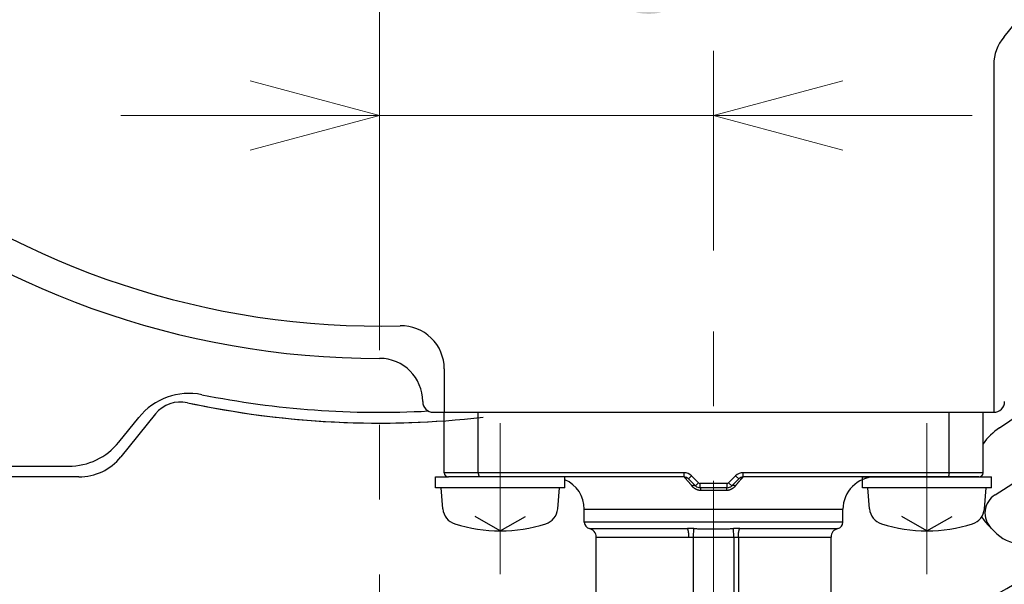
# Model space of a CAD drawing. Header units: millimetres. Extents: x 0 to 1300, y 0 to 891.
# Tile 61 of 141: x 171 to 216, y 550 to 576. Entities that reach past the tile are written whole.
import ezdxf

# ---------------------------------------------------------------- set-up
doc = ezdxf.new("R2010")
doc.units = ezdxf.units.MM
doc.header["$LTSCALE"] = 0.545669
doc.linetypes.add('CENTER', pattern=[50.8, 31.75, -6.35, 6.35, -6.35])
doc.layers.add('NoLayerName_001', color=7, linetype='Continuous')
doc.layers.add('NoLayerName_003', color=7, linetype='Continuous')
doc.styles.get("Standard").update_dxf_attribs({"font": 'txt', "bigfont": 'extfont2'})
doc.dimstyles.get("Standard").update_dxf_attribs({"dimtxt": 2.5, "dimasz": 2.5, "dimexe": 1, "dimexo": 1, "dimtad": 1, "dimdec": 3, "dimzin": 0, "dimdsep": 46, "dimtxsty": 'Standard', "dimcen": 2.5, "dimadec": 3, "dimazin": 0, "dimtfac": 0.75, "dimtdec": 3, "dimtmove": 0, "dimatfit": 3, "dimfxl": 1, "dimarcsym": 0})

# ---------------------------------------------------------------- blocks, each defined once
blk = doc.blocks.new('_OPEN30')
at = {"color": 0, "linetype": 'ByBlock', "lineweight": -2}
for p, q in [((-1, 0.267949), (0, 0)), ((0, 0), (-1, -0.267949)), ((0, 0), (-1, 0))]:
    blk.add_line(p, q, dxfattribs=at)
blk = doc.blocks.new('*D25')
at = {"layer": 'Defpoints', "color": 0}
for p in [(187.5, 596.5), (187.5, 571.77), (203, 562.5)]:
    blk.add_point(p, dxfattribs=at)
at = {"layer": 'NoLayerName_001', "color": 0, "linetype": 'Continuous', "lineweight": 13}
for p, q in [((203, 565.5), (203, 574.77)), ((181.5, 571.77), (175.5, 571.77)), ((203, 571.77), (187.5, 571.77)), ((209, 571.77), (215, 571.77))]:
    blk.add_line(p, q, dxfattribs=at)
at = {"layer": 'NoLayerName_001', "color": 0, "lineweight": 13, "xscale": 6, "yscale": 6, "zscale": 6}
blk.add_blockref('_OPEN30', (187.5, 571.77), dxfattribs=at)
at = {"layer": 'NoLayerName_001', "color": 0, "lineweight": 13, "xscale": 6, "yscale": 6, "zscale": 6, "rotation": 180}
blk.add_blockref('_OPEN30', (203, 571.77), dxfattribs=at)
at = {"layer": 'NoLayerName_001', "color": 0, "lineweight": 13, "insert": (195.25, 580.492), "char_height": 9.6, "attachment_point": 5}
blk.add_mtext('\\W0.8593;１６', dxfattribs=at)
blk = doc.blocks.new('*D28')
at = {"layer": 'Defpoints', "color": 0}
for p in [(262.5, 600), (270.821, 600), (208.15, 541.3)]:
    blk.add_point(p, dxfattribs=at)
at = {"layer": 'NoLayerName_001', "color": 0, "linetype": 'Continuous', "lineweight": 13}
for p, q in [((265.5, 600), (273.821, 600)), ((270.821, 545.8), (270.821, 595.5)), ((211.15, 541.3), (273.821, 541.3))]:
    blk.add_line(p, q, dxfattribs=at)
at = {"layer": 'NoLayerName_001', "color": 0, "lineweight": 13, "xscale": 4.5, "yscale": 4.5, "zscale": 4.5}
for p, rotation in [((270.821, 600), 90), ((270.821, 541.3), 270)]:
    blk.add_blockref('_OPEN30', p, dxfattribs=dict(at, rotation=rotation))
at = {"layer": 'NoLayerName_001', "color": 0, "lineweight": 13, "insert": (261.6, 570.65), "char_height": 10.5, "attachment_point": 5, "rotation": 90}
blk.add_mtext('\\W0.8000;５９', dxfattribs=at)

msp = doc.modelspace()

# ---------------------------------------------------------------- linework, layer by layer
at = {"layer": 'NoLayerName_001', "color": 4, "linetype": 'CENTER', "lineweight": 13}
for p, q in [((187.5, 450), (187.5, 596.5)), ((193.10000031, 557.5), (193.10000031, 550.5)), ((212.90000031, 557.5), (212.90000031, 550.5))]:
    msp.add_line(p, q, dxfattribs=at)
at = {"layer": 'NoLayerName_001', "color": 7, "linetype": 'Continuous', "lineweight": 25}
for p, q in [((216, 574.12047141), (216, 558)), ((190.5, 560.01250195), (190.5, 558)), ((177.10329114, 557.92261613), (175.48905745, 555.9275073)), ((177.10329114, 557.92255553), (175.48905745, 555.92744669)), ((190.49953491, 558), (216, 558)), ((175.40053043, 556.61300876), (176.33110575, 557.76315142)), ((162.50000698, 555.5), (173.06830745, 555.5)), ((173.5455383, 555), (162.50000698, 555)), ((173.5455383, 554.9999394), (162.50000698, 554.9999394)), ((190.10000031, 554.5), (190.10000031, 555)), ((190.10000031, 555), (190.70000031, 555)), ((196.10000095, 554.5), (196.10000095, 555)), ((209.90000031, 554.5), (209.90000031, 555)), ((209.90000031, 555), (215.90000031, 555)), ((215.90000031, 554.5), (215.90000031, 555)), ((196.10000031, 554.5), (190.10000031, 554.5)), ((190.43590522, 553.51810231), (190.35000031, 554.5)), ((195.76409539, 553.51810231), (195.85000031, 554.5)), ((215.90000031, 554.5), (209.90000031, 554.5)), ((210.23590522, 553.51810231), (210.15000031, 554.5)), ((215.56409539, 553.51810231), (215.65000031, 554.5)), ((193.10000031, 552.5), (191.93709922, 553.17140125)), ((193.10000031, 552.5), (194.26290139, 553.17140125)), ((212.90000031, 552.5), (211.73709922, 553.17140125)), ((212.90000031, 552.5), (214.06290139, 553.17140125)), ((215.7875326, 552.71288515), (216.01176361, 552.48068713))]:
    msp.add_line(p, q, dxfattribs=at)
at = {"layer": 'NoLayerName_001', "color": 60, "linetype": 'Continuous', "lineweight": 25}
for p, q in [((190, 558), (215.50000031, 558)), ((190.50000031, 555.2), (190.50000031, 558)), ((192.07708861, 555.2), (192.07708861, 558)), ((213.92291201, 555.2), (213.92291201, 558)), ((215.50000031, 555.2), (215.50000031, 558)), ((201.62573624, 555.2), (190.50000031, 555.2)), ((201.62573624, 555), (201.62573624, 555.2)), ((215.50000031, 555.2), (204.37426437, 555.2)), ((204.37426437, 555), (204.37426437, 555.2)), ((201.62573624, 555), (190.70000031, 555)), ((201.83786827, 554.91213203), (201.97928962, 555.05355339)), ((202.16213234, 554.58786797), (201.83786827, 554.91213203)), ((202.3035537, 554.72928932), (201.97928963, 555.05355339)), ((202.16213234, 554.58786797), (202.3035537, 554.72928932)), ((203.62573624, 554.7), (202.37426437, 554.7)), ((202.37426437, 554.5), (202.37426437, 554.7)), ((203.62573624, 554.5), (203.62573624, 554.7)), ((204.02071098, 555.05355339), (203.69644692, 554.72928932)), ((203.83786827, 554.58786797), (203.69644692, 554.72928932)), ((204.16213234, 554.91213203), (203.83786827, 554.58786797)), ((204.16213234, 554.91213203), (204.02071098, 555.05355339)), ((215.30000031, 555), (204.37426437, 555)), ((203.62573624, 554.5), (202.37426437, 554.5)), ((203.60236988, 554.375), (202.39763073, 554.375)), ((197.00000031, 552.9), (197.00000031, 553.5)), ((197.00000031, 553.5), (209.00000031, 553.5)), ((209.00000031, 552.9), (209.00000031, 553.5)), ((209.00000031, 552.9), (197.00000031, 552.9)), ((197.23571528, 552.60696854), (201.78485889, 552.60696869)), ((202.06191715, 552.21143689), (202.07351205, 552.60490046)), ((203.93808346, 552.21143689), (203.92648853, 552.60490151)), ((204.21514172, 552.60696869), (208.76428521, 552.60696851)), ((197.55000031, 549.19510636), (197.55000031, 552.21626028)), ((197.55000031, 552.21626028), (201.85111317, 552.21626028)), ((202.06191715, 541.3), (202.06191553, 552.21143692)), ((203.93808508, 552.21143692), (203.93808346, 541.3)), ((204.14888744, 552.21626028), (208.45000031, 552.21626028)), ((204.14888744, 552.21626028), (204.14888866, 541.6)), ((208.45000031, 548.80005317), (208.45000031, 552.21626028))]:
    msp.add_line(p, q, dxfattribs=at)
at = {"layer": 'NoLayerName_001', "color": 7, "linetype": 'Continuous', "lineweight": 25}
for centre, radius, start, end in [((187.5, 600), 39.5, 318.330134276, 270), ((187.5, 600), 38, 319.685090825, 271.432543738), ((218, 574.12047141), 2, 139.685090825, 180), ((187.5, 599.9999394), 54, 301.930917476, 326.069082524), ((187.5, 599.9999394), 51.5, 303.961381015, 324.038618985), ((187.5, 599.9999394), 58, 294.6243183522, 319.6796436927), ((187.5, 599.9999394), 58, 294.6243183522, 319.6796436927), ((187.5, 599.9999394), 60, 294.2859166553, 321.3391919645), ((187.5, 599.9999394), 60, 294.2859166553, 321.3391919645), ((188.5, 560.01250195), 2, 0, 91.432543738), ((187.5, 558.5), 2, 0, 90), ((178.66332873, 555.87616018), 3, 78.675206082, 141.023832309), ((187.5, 600), 42, 258.675206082, 273.085725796), ((178.26940263, 556.97912051), 1.5, 77.890170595, 141.023832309), ((178.26940263, 556.97905991), 1.5, 77.890170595, 141.023832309), ((187.5, 600), 42.5, 257.890170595, 274.04777461), ((187.5, 599.9999394), 42.5, 257.890170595, 276.484889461), ((190, 558.5), 0.5, 180, 270), ((216, 558.5), 0.5, 270, 0), ((217.945552, 554.79686026), 3, 123.961381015, 144.605549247), ((173.06830745, 558.5), 3, 270, 321.023832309), ((173.5455383, 557.5), 2.5, 270, 321.023832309), ((173.5455383, 557.4999394), 2.5, 270, 321.023832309), ((216.58930051, 553.32218671), 1, 121.930917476, 224), ((191.23286098, 553.5878269), 0.8, 185, 252.473221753), ((194.96713963, 553.5878269), 0.8, 287.526778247, 355), ((211.03286098, 553.5878269), 0.8, 185, 252.473221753), ((214.76713963, 553.5878269), 0.8, 287.526778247, 355), ((193.10000031, 559.5), 7, 252.473221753, 287.526778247), ((212.90000031, 559.5), 7, 252.473221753, 287.526778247), ((217.945552, 554.79686026), 3, 213.272633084, 224), ((217.45044321, 553.87000387), 2, 224, 302.994157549)]:
    msp.add_arc(centre, radius, start, end, dxfattribs=at)
at = {"layer": 'NoLayerName_001', "color": 60, "linetype": 'Continuous', "lineweight": 25}
for centre, radius, start, end in [((190.70000031, 555.2), 0.2, 180, 270), ((201.62573624, 554.7), 0.4999931, 45, 90), ((204.37426437, 554.7), 0.4999931, 90, 135), ((215.30000031, 555.2), 0.2, 270, 0), ((195.50000031, 553.5), 1.5, 0, 66.421821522), ((201.62573624, 554.7), 0.3, 45, 90), ((197.79472986, 551.4129009), 5.25460181, 40.505964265, 41.424406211), ((202.37426437, 554.8), 0.09999995, 225, 270), ((203.62573624, 554.8), 0.09999995, 270, 315), ((204.37426437, 554.7), 0.3, 90, 135), ((208.56133642, 551.10369444), 5.72617135, 138.607341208, 139.451354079), ((210.50000031, 553.5), 1.5, 90, 180), ((202.37426437, 554.8), 0.3, 225, 270), ((203.62573624, 554.8), 0.3, 270, 315), ((197.30000031, 552.9), 0.3, 180, 257.626508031), ((208.70000031, 552.9), 0.3, 282.373466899, 0), ((197.15000031, 552.21626028), 0.4, 0, 77.626275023), ((201.78005934, 531.78240535), 20.8245639, 89.192580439, 89.98679474), ((204.23596459, 529.54495745), 23.06202064, 90.051732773, 90.768892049), ((208.85000031, 552.21626028), 0.4, 102.373743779, 180)]:
    msp.add_arc(centre, radius, start, end, dxfattribs=at)
at = {"layer": 'NoLayerName_001', "color": 7, "linetype": 'Continuous', "lineweight": 25}
for points, knots in [([(192.07708861, 555.2), (192.07709629, 555.19831746), (192.07710033, 555.19495171), (192.07717435, 555.18990283), (192.0772899, 555.18485338), (192.07745495, 555.17980416), (192.07766827, 555.1747559), (192.07793107, 555.16970936), (192.07824394, 555.16466532), (192.07860759, 555.15962451), (192.07902274, 555.15458771), (192.0794901, 555.14955566), (192.08001035, 555.14452913), (192.08058422, 555.13950887), (192.0812124, 555.13449565), (192.0818956, 555.12949021), (192.08263455, 555.12449332), (192.08342983, 555.11950574), (192.08428268, 555.11452835), (192.08519576, 555.10956233), (192.08617153, 555.10460886), (192.08721246, 555.09966914), (192.08832104, 555.09474435), (192.08949978, 555.08983571), (192.09075098, 555.0849445), (192.0920776, 555.08007262), (192.093485, 555.07522309), (192.09497811, 555.07039919), (192.09656196, 555.06560426), (192.09824154, 555.0608416), (192.10002178, 555.05611475), (192.1019073, 555.05142798), (192.10390948, 555.04678946), (192.10603939, 555.04220839), (192.1083079, 555.03769409), (192.1107262, 555.0332563), (192.11330274, 555.02890618), (192.11605634, 555.02466347), (192.11902366, 555.02056842), (192.12218859, 555.01661413), (192.12454107, 555.01419169), (192.1256882, 555.01295237)], [0, 0, 0, 0, 0.00504768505, 0.01009709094, 0.01514790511, 0.0201998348, 0.02525260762, 0.0303059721, 0.03535969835, 0.04041357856, 0.04546742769, 0.05052108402, 0.05557440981, 0.06062729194, 0.06567964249, 0.07073139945, 0.07578252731, 0.08083301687, 0.08588283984, 0.09093195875, 0.09598042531, 0.10102839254, 0.10607611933, 0.11112397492, 0.11617243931, 0.1212216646, 0.12627114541, 0.13132056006, 0.13636989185, 0.14141945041, 0.14646989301, 0.15152166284, 0.15657353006, 0.16162470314, 0.16667553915, 0.17172766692, 0.17678339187, 0.18184003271, 0.18689504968, 0.19195129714, 0.19701749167, 0.19701749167, 0.19701749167, 0.19701749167]), ([(213.92291201, 555.2), (213.92290432, 555.19831746), (213.92290028, 555.19495171), (213.92282626, 555.18990283), (213.92271071, 555.18485338), (213.92254566, 555.17980416), (213.92233234, 555.1747559), (213.92206954, 555.16970936), (213.92175668, 555.16466532), (213.92139302, 555.15962451), (213.92097787, 555.15458771), (213.92051052, 555.14955566), (213.91999026, 555.14452913), (213.91941639, 555.13950887), (213.91878821, 555.13449565), (213.91810501, 555.12949021), (213.91736606, 555.12449332), (213.91657078, 555.11950574), (213.91571794, 555.11452835), (213.91480485, 555.10956233), (213.91382909, 555.10460886), (213.91278815, 555.09966914), (213.91167957, 555.09474435), (213.91050083, 555.08983571), (213.90924963, 555.0849445), (213.90792301, 555.08007262), (213.90651561, 555.07522309), (213.9050225, 555.07039919), (213.90343865, 555.06560426), (213.90175907, 555.0608416), (213.89997883, 555.05611475), (213.89809332, 555.05142798), (213.89609113, 555.04678946), (213.89396122, 555.04220839), (213.89169271, 555.03769409), (213.88927441, 555.0332563), (213.88669787, 555.02890618), (213.88394427, 555.02466347), (213.88097695, 555.02056842), (213.87781203, 555.01661413), (213.87545954, 555.01419169), (213.87431241, 555.01295237)], [0, 0, 0, 0, 0.00504768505, 0.01009709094, 0.01514790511, 0.0201998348, 0.02525260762, 0.0303059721, 0.03535969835, 0.04041357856, 0.04546742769, 0.05052108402, 0.05557440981, 0.06062729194, 0.06567964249, 0.07073139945, 0.07578252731, 0.08083301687, 0.08588283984, 0.09093195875, 0.09598042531, 0.10102839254, 0.10607611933, 0.11112397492, 0.11617243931, 0.1212216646, 0.12627114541, 0.13132056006, 0.13636989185, 0.14141945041, 0.14646989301, 0.15152166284, 0.15657353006, 0.16162470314, 0.16667553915, 0.17172766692, 0.17678339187, 0.18184003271, 0.18689504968, 0.19195129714, 0.19701749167, 0.19701749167, 0.19701749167, 0.19701749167]), ([(213.87431241, 555.01295237), (213.87307343, 555.01180166), (213.87067102, 555.00941818), (213.86662379, 555.00634377), (213.86227195, 555.00369482), (213.85758387, 555.00168554), (213.85266088, 555.00025788), (213.84925914, 555.00015593), (213.84758068, 555)], [0, 0, 0, 0, 0.005072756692, 0.010138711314, 0.015210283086, 0.020314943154, 0.02541283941, 0.030469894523, 0.030469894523, 0.030469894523, 0.030469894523])]:
    msp.add_open_spline(points, degree=3, knots=knots, dxfattribs=at)
at = {"layer": 'NoLayerName_001', "color": 60, "linetype": 'Continuous', "lineweight": 25}
for points, knots in [([(201.62573624, 555), (201.6267094, 554.99964716), (201.62873966, 554.9991171), (201.63128376, 554.9972664), (201.63379535, 554.99543817), (201.63619831, 554.99343968), (201.6385668, 554.99140745), (201.64090046, 554.98933887), (201.64320394, 554.98724209), (201.64548272, 554.98512018), (201.64774257, 554.98297786), (201.64998662, 554.98081769), (201.65221632, 554.97864137), (201.65443319, 554.97645107), (201.65663869, 554.97424887), (201.65883434, 554.97203687), (201.66102171, 554.96981702), (201.66320117, 554.96758984), (201.66537319, 554.96535576), (201.66753826, 554.9631152), (201.66969688, 554.96086858), (201.67184954, 554.95861631), (201.67399673, 554.9563588), (201.67613893, 554.95409648), (201.67827636, 554.95182958), (201.68040926, 554.94955832), (201.68324739, 554.94652447), (201.6867848, 554.94272247), (201.69101504, 554.93814644), (201.69523257, 554.93355871), (201.69943812, 554.92896005), (201.70363225, 554.92435101), (201.70781557, 554.91973219), (201.71198868, 554.91510415), (201.71615218, 554.91046747), (201.72099913, 554.90504864), (201.7265243, 554.89884304), (201.73134641, 554.89340214), (201.73409657, 554.89028837), (201.73478427, 554.88951008)], [0, 0, 0, 0, 0.00310546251, 0.00621056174, 0.00932672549, 0.01245195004, 0.01557467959, 0.0186920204, 0.02180622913, 0.02491932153, 0.02803301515, 0.03114788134, 0.03426370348, 0.03738019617, 0.04049702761, 0.04361382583, 0.04673027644, 0.0498463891, 0.0529622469, 0.05607792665, 0.0591934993, 0.06230903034, 0.06542458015, 0.06854019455, 0.07165587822, 0.07477162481, 0.077887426, 0.08411914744, 0.09035094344, 0.09658270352, 0.10281441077, 0.10904608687, 0.11527774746, 0.12150940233, 0.12774105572, 0.1339727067, 0.14332016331, 0.15266756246, 0.1557833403, 0.1557833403, 0.1557833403, 0.1557833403]), ([(201.79000516, 554.8259077), (201.79325951, 554.82209801), (201.79977368, 554.81448329), (201.81275839, 554.79921659), (201.82894273, 554.78009363), (201.84829433, 554.75708728), (201.86758408, 554.73402891), (201.88681408, 554.71092056), (201.90598778, 554.68776537), (201.92510881, 554.6645666), (201.94417874, 554.64132586), (201.96320726, 554.61805135), (201.97585157, 554.60250136), (201.98217886, 554.5947306)], [0, 0, 0, 0, 0.01503132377, 0.03006266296, 0.0601254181, 0.09018826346, 0.12025119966, 0.15031424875, 0.18037739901, 0.2104406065, 0.24050379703, 0.27056686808, 0.30062969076, 0.30062969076, 0.30062969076, 0.30062969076]), ([(204.01782505, 554.59473377), (204.02416211, 554.6025151), (204.03682533, 554.61808666), (204.05588574, 554.64139067), (204.07498434, 554.66466369), (204.09412894, 554.68789925), (204.11332417, 554.71109325), (204.1325761, 554.73424022), (204.15189061, 554.75733482), (204.17127285, 554.78037235), (204.187488, 554.7995167), (204.20049649, 554.81480114), (204.20702088, 554.82242613), (204.21028056, 554.82624077)], [0, 0, 0, 0, 0.03010592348, 0.0602118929, 0.09031815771, 0.12042480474, 0.1505316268, 0.18063842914, 0.21074507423, 0.24085148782, 0.27095766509, 0.28601068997, 0.30106368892, 0.30106368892, 0.30106368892, 0.30106368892]), ([(204.26558675, 554.88992912), (204.26764442, 554.89225389), (204.27175596, 554.89690685), (204.27725845, 554.90309269), (204.28208348, 554.90849611), (204.28622815, 554.91311964), (204.29038202, 554.9177349), (204.29454579, 554.92234126), (204.29872003, 554.92693814), (204.30290533, 554.93152497), (204.30710235, 554.93610116), (204.31131151, 554.94066621), (204.31483049, 554.94445993), (204.31765342, 554.94748765), (204.31977469, 554.94975455), (204.32190027, 554.95201734), (204.32403038, 554.95427579), (204.32616523, 554.95652966), (204.32830507, 554.95877873), (204.33045037, 554.96102258), (204.33260161, 554.96326078), (204.3347593, 554.96549292), (204.33692392, 554.9677186), (204.33909596, 554.96993739), (204.3412759, 554.97214886), (204.34346411, 554.97435249), (204.34566216, 554.97654632), (204.34787156, 554.97872827), (204.35009376, 554.98089626), (204.35233031, 554.98304811), (204.35458263, 554.98518213), (204.35685386, 554.98729577), (204.35914973, 554.98938429), (204.36147575, 554.99144463), (204.36383651, 554.99346868), (204.36623171, 554.99545896), (204.36873517, 554.9972794), (204.37127117, 554.99912208), (204.37329449, 554.999649), (204.37426437, 555)], [0, 0, 0, 0, 0.00931382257, 0.01862771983, 0.024837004, 0.03104629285, 0.037255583, 0.04346487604, 0.04967417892, 0.05588350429, 0.06209287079, 0.06830229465, 0.0745117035, 0.07761636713, 0.08072098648, 0.08382555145, 0.08693005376, 0.0900344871, 0.0931388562, 0.09624320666, 0.09934759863, 0.10245209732, 0.10555677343, 0.10866170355, 0.11176697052, 0.11487258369, 0.11797822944, 0.12108353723, 0.12418817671, 0.12729186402, 0.1303943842, 0.1334963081, 0.1365993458, 0.13970550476, 0.14281703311, 0.14593103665, 0.14903601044, 0.15212998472, 0.15522431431, 0.15522431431, 0.15522431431, 0.15522431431]), ([(202.39763073, 554.375), (202.39224004, 554.37510096), (202.38144777, 554.37515829), (202.36527597, 554.37611359), (202.34912953, 554.37757824), (202.33303346, 554.3796385), (202.31701127, 554.38226085), (202.30108687, 554.38544392), (202.28528406, 554.38917774), (202.26962604, 554.39345484), (202.25413331, 554.39826796), (202.23881949, 554.40359962), (202.22369496, 554.4094332), (202.20876955, 554.41575224), (202.19405309, 554.42254031), (202.17955541, 554.42978097), (202.16528633, 554.43745777), (202.15125521, 554.44555465), (202.1374697, 554.45405631), (202.12393487, 554.46294717), (202.11065451, 554.4722125), (202.09763226, 554.48183765), (202.08487172, 554.49180796), (202.07237655, 554.50210882), (202.06015023, 554.51272559), (202.04819587, 554.5236446), (202.03651352, 554.53485085), (202.02510273, 554.54633046), (202.01395915, 554.55806691), (202.00309226, 554.57005511), (201.9924598, 554.5822472), (201.98562653, 554.59058785), (201.98217886, 554.5947306)], [0, 0, 0, 0, 0.01617491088, 0.03236971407, 0.04858145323, 0.06480641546, 0.08104024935, 0.09727808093, 0.11351462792, 0.12974431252, 0.14596332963, 0.1621745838, 0.17838149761, 0.19458631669, 0.21079017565, 0.22699316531, 0.24319440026, 0.25939209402, 0.27558535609, 0.29177637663, 0.30796700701, 0.32415825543, 0.34035032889, 0.35654267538, 0.37273402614, 0.38892276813, 0.40510914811, 0.42129380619, 0.43747660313, 0.4536566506, 0.46983234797, 0.48600141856, 0.48600141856, 0.48600141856, 0.48600141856]), ([(201.98226602, 554.59463321), (201.98421434, 554.59544628), (201.98810143, 554.59709859), (201.99399684, 554.59942309), (201.99993225, 554.60164932), (202.00591327, 554.60375519), (202.01193686, 554.60573921), (202.01800227, 554.60759439), (202.02410816, 554.6093152), (202.03025333, 554.61089573), (202.03643639, 554.61233006), (202.04265478, 554.61361235), (202.04890563, 554.61473141), (202.05518479, 554.61567528), (202.06148777, 554.616432), (202.0678101, 554.61698961), (202.07414728, 554.61733612), (202.08049482, 554.61745955), (202.08684752, 554.61734786), (202.09319671, 554.61698955), (202.09952917, 554.61636702), (202.10582771, 554.61546233), (202.11207437, 554.61425761), (202.11825113, 554.61273488), (202.12434001, 554.61087628), (202.13032057, 554.60866395), (202.1361658, 554.60608687), (202.14184511, 554.60314949), (202.14732618, 554.59986139), (202.15255831, 554.59621442), (202.15755618, 554.59226904), (202.16058361, 554.58930546), (202.16213234, 554.58786797)], [0, 0, 0, 0, 0.00633350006, 0.0126703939, 0.01900956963, 0.02535019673, 0.03169174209, 0.03803398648, 0.04437704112, 0.05072136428, 0.0570677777, 0.063416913, 0.06976700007, 0.07611614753, 0.08246339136, 0.08880877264, 0.09515341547, 0.1014996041, 0.10785085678, 0.11420991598, 0.12057239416, 0.12693389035, 0.1332926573, 0.13964990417, 0.14601010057, 0.15238125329, 0.1587684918, 0.16516210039, 0.17155136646, 0.17792796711, 0.18428661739, 0.19062575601, 0.19062575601, 0.19062575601, 0.19062575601]), ([(202.37426437, 554.5), (202.37512384, 554.49958925), (202.37709001, 554.49904336), (202.3787048, 554.49647115), (202.38004657, 554.49394568), (202.38116564, 554.49129174), (202.38215528, 554.48859264), (202.38302581, 554.48585318), (202.38380488, 554.48309044), (202.38452058, 554.48031086), (202.38519318, 554.47752026), (202.38582476, 554.47471955), (202.38642053, 554.47191055), (202.38698478, 554.46909479), (202.3875223, 554.46627386), (202.38803696, 554.4634489), (202.38852951, 554.46062025), (202.38900116, 554.45778817), (202.389453, 554.45495291), (202.38988616, 554.45211468), (202.39030175, 554.44927374), (202.39070091, 554.44643031), (202.39108473, 554.44358462), (202.39145435, 554.44073691), (202.39181088, 554.43788742), (202.39215545, 554.43503638), (202.39248917, 554.43218402), (202.39281314, 554.42933058), (202.39312856, 554.42647628), (202.39343629, 554.42362128), (202.39373639, 554.42076562), (202.39402905, 554.41790931), (202.39431441, 554.41505238), (202.39459263, 554.41219485), (202.39486388, 554.40933672), (202.3951283, 554.40647803), (202.39538605, 554.40361879), (202.39563734, 554.40075901), (202.39588208, 554.39789871), (202.39612136, 554.39503797), (202.39627503, 554.39313033), (202.39635259, 554.39217658)], [0, 0, 0, 0, 0.00285772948, 0.00581769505, 0.00866043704, 0.01154230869, 0.01441982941, 0.01729120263, 0.02016096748, 0.02303090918, 0.02590128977, 0.02877224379, 0.03164373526, 0.03451554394, 0.03738729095, 0.04025868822, 0.04312983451, 0.04600085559, 0.04887185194, 0.05174290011, 0.05461405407, 0.05748534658, 0.06035679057, 0.0632283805, 0.06610009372, 0.06897189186, 0.07184372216, 0.07471551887, 0.07758720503, 0.08045873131, 0.08333011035, 0.08620136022, 0.08907249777, 0.09194353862, 0.09481449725, 0.09768538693, 0.10055621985, 0.10342700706, 0.10629775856, 0.10916848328, 0.11203918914, 0.11203918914, 0.11203918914, 0.11203918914]), ([(202.39635259, 554.39217658), (202.39642819, 554.39122267), (202.3965808, 554.38931497), (202.39680128, 554.38645276), (202.39701697, 554.38359018), (202.39722688, 554.38072718), (202.39743221, 554.37786383), (202.39756415, 554.37595458), (202.39763073, 554.375)], [0, 0, 0, 0, 0.002870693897, 0.005741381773, 0.008612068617, 0.011482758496, 0.014353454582, 0.017224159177, 0.017224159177, 0.017224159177, 0.017224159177]), ([(204.01782505, 554.59473377), (204.01437737, 554.59059099), (204.00754442, 554.58225), (203.99691043, 554.57005916), (203.98604144, 554.55807277), (203.97489534, 554.54633848), (203.96348213, 554.53486087), (203.95179785, 554.52365604), (203.93984251, 554.51273739), (203.92761645, 554.50211959), (203.91512245, 554.49181667), (203.90236374, 554.48184357), (203.88934369, 554.47221521), (203.87606568, 554.46294654), (203.86253307, 554.45405252), (203.84874938, 554.44554819), (203.83471943, 554.43744949), (203.82045092, 554.42977164), (203.80595333, 554.42253057), (203.79123656, 554.4157426), (203.77631058, 554.40942402), (203.7611853, 554.40359115), (203.74587068, 554.39826032), (203.73037719, 554.39344801), (203.71471855, 554.38917156), (203.69891525, 554.38543831), (203.68299045, 554.38225578), (203.66696796, 554.37963404), (203.65087164, 554.37757452), (203.634725, 554.3761108), (203.618553, 554.37515666), (203.60776063, 554.37510044), (203.60236988, 554.375)], [0, 0, 0, 0, 0.01616917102, 0.03234488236, 0.04852497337, 0.06470792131, 0.0808928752, 0.09707969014, 0.11326895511, 0.12946082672, 0.14565360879, 0.16184597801, 0.17803735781, 0.19422796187, 0.21041883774, 0.2266119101, 0.24280946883, 0.25901067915, 0.27521377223, 0.29141786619, 0.30762304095, 0.32383040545, 0.34004216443, 0.35626168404, 0.37249180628, 0.38872870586, 0.40496680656, 0.42120083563, 0.43742593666, 0.45363778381, 0.46983269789, 0.48600776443, 0.48600776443, 0.48600776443, 0.48600776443]), ([(203.60236988, 554.375), (203.60243646, 554.37595458), (203.60256837, 554.37786384), (203.60277367, 554.38072719), (203.60298359, 554.38359021), (203.60319909, 554.3864528), (203.60342011, 554.38931498), (203.60364687, 554.39217671), (203.60387951, 554.39503799), (203.60411818, 554.39789878), (203.60436306, 554.40075908), (203.60461428, 554.40361887), (203.60487201, 554.40647812), (203.60513641, 554.40933682), (203.60540763, 554.41219495), (203.60568584, 554.4150525), (203.60597118, 554.41790944), (203.60626382, 554.42076575), (203.6065639, 554.42362142), (203.60687161, 554.42647643), (203.60718701, 554.42933073), (203.60751097, 554.43218418), (203.60784468, 554.43503655), (203.60818923, 554.4378876), (203.60854575, 554.4407371), (203.60891536, 554.44358481), (203.60929918, 554.44643051), (203.60969832, 554.44927395), (203.61011391, 554.4521149), (203.61054707, 554.45495313), (203.61099891, 554.4577884), (203.61147056, 554.46062048), (203.61196311, 554.46344914), (203.61247777, 554.46627411), (203.61301531, 554.46909504), (203.61357954, 554.47191081), (203.61417547, 554.47471977), (203.61480649, 554.47752064), (203.61548126, 554.48031064), (203.616189, 554.48309247), (203.6167282, 554.48492839), (203.61698937, 554.48584864)], [0, 0, 0, 0, 0.00287071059, 0.00574141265, 0.0086121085, 0.01148280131, 0.01435349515, 0.017224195, 0.02009490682, 0.02296563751, 0.02583639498, 0.02870718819, 0.03157802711, 0.03444892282, 0.0373198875, 0.04019093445, 0.04306207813, 0.04593333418, 0.04880471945, 0.05167625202, 0.05454794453, 0.05741974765, 0.06029158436, 0.0631633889, 0.0660351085, 0.06890670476, 0.07177815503, 0.07464945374, 0.07752061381, 0.080391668, 0.08326267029, 0.08613369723, 0.0890048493, 0.09187625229, 0.09474800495, 0.09761981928, 0.10049131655, 0.10336227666, 0.10623266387, 0.10910261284, 0.11197238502, 0.11197238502, 0.11197238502, 0.11197238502]), ([(203.61698937, 554.48584864), (203.61728089, 554.48676029), (203.61783724, 554.48859536), (203.61883674, 554.49129132), (203.61995324, 554.49394608), (203.62129578, 554.49647129), (203.62291052, 554.49904349), (203.62487675, 554.49958928), (203.62573624, 554.5)], [0, 0, 0, 0, 0.002871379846, 0.005748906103, 0.0086307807, 0.011473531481, 0.014433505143, 0.017291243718, 0.017291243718, 0.017291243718, 0.017291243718]), ([(203.83786848, 554.58786775), (203.83941758, 554.58930526), (203.84244575, 554.59226886), (203.8474447, 554.59621419), (203.8526779, 554.59986106), (203.85816, 554.60314903), (203.8638403, 554.60608629), (203.86968648, 554.60866326), (203.87566795, 554.61087551), (203.8817577, 554.61273407), (203.8879353, 554.6142568), (203.89418278, 554.61546156), (203.90048212, 554.61636633), (203.90681538, 554.61698899), (203.91316538, 554.61734747), (203.9195189, 554.61745938), (203.92586726, 554.61733622), (203.93220528, 554.61699002), (203.93852845, 554.61643276), (203.94483231, 554.61567642), (203.95111235, 554.61473297), (203.95736411, 554.61361434), (203.96358343, 554.61233251), (203.96976743, 554.61089865), (203.97591357, 554.6093186), (203.98202046, 554.6075983), (203.98808688, 554.60574364), (203.99411151, 554.60376015), (204.00009359, 554.60165483), (204.00603008, 554.59942915), (204.0119266, 554.59710521), (204.01581445, 554.59545328), (204.01776314, 554.5946404)], [0, 0, 0, 0, 0.00633995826, 0.01269942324, 0.01907684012, 0.02546692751, 0.03186136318, 0.03824943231, 0.04462141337, 0.05098243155, 0.05734049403, 0.06370007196, 0.07006237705, 0.07642566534, 0.08278553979, 0.08913761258, 0.09548462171, 0.10183008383, 0.1081762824, 0.11452434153, 0.12087430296, 0.12722520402, 0.13357515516, 0.13992238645, 0.14626752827, 0.15261140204, 0.15895446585, 0.16529683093, 0.17163827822, 0.17797827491, 0.18431599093, 0.19065031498, 0.19065031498, 0.19065031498, 0.19065031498]), ([(201.79648417, 552.59063933), (201.79471744, 552.59349445), (201.79154812, 552.59944023), (201.78696726, 552.60438069), (201.78485889, 552.60696869)], [0, 0, 0, 0, 0.010072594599, 0.02008692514, 0.02008692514, 0.02008692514, 0.02008692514]), ([(201.85111195, 552.21626028), (201.85110324, 552.21960114), (201.85109863, 552.226283), (201.85101487, 552.23630562), (201.85088447, 552.24632795), (201.85069867, 552.25634972), (201.85045915, 552.26637063), (201.85016477, 552.27639039), (201.84981518, 552.28640874), (201.8494098, 552.29642537), (201.84894811, 552.30644001), (201.84842958, 552.31645236), (201.84785368, 552.32646215), (201.84721989, 552.33646909), (201.84652761, 552.34647287), (201.84577661, 552.3564731), (201.84496412, 552.36646897), (201.84408648, 552.37645943), (201.84314026, 552.38644335), (201.84212199, 552.39641961), (201.84102818, 552.4063871), (201.83985536, 552.41634469), (201.83860007, 552.42629125), (201.83725882, 552.43622567), (201.83582813, 552.44614683), (201.83430457, 552.4560536), (201.83268454, 552.46594481), (201.83096504, 552.47581924), (201.82913518, 552.48567408), (201.82718327, 552.49550609), (201.82509794, 552.50531203), (201.8228675, 552.51508823), (201.82048193, 552.52482957), (201.81791331, 552.53452413), (201.81513393, 552.54415772), (201.81211232, 552.55371376), (201.80883261, 552.56318312), (201.805195, 552.57252411), (201.8011932, 552.58174412), (201.79801342, 552.58764948), (201.79648417, 552.59063933)], [0, 0, 0, 0, 0.01002261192, 0.0200454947, 0.03006864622, 0.0400920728, 0.05011578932, 0.06013981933, 0.07016419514, 0.08018895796, 0.09021415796, 0.10023985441, 0.11026611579, 0.12029301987, 0.13032065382, 0.14034907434, 0.15037799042, 0.16040696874, 0.17043564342, 0.18046372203, 0.19049098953, 0.20051731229, 0.21054264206, 0.22056702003, 0.23059058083, 0.24061355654, 0.25063628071, 0.26065910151, 0.27068206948, 0.28070544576, 0.29072993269, 0.30075671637, 0.31078653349, 0.32081603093, 0.33084193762, 0.34086303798, 0.3508804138, 0.36089894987, 0.37093309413, 0.38100780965, 0.38100780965, 0.38100780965, 0.38100780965]), ([(202.07351209, 552.60490152), (202.10439336, 552.60454235), (202.16615534, 552.60376639), (202.25880219, 552.60294818), (202.36689185, 552.60218368), (202.50586628, 552.60151435), (202.70660801, 552.60093399), (202.87646684, 552.60077114), (202.98455862, 552.60076779), (203.00000031, 552.60076628)], [0, 0, 0, 0, 0.09265009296, 0.18530034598, 0.27795090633, 0.41692710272, 0.60222807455, 0.88017834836, 0.92650341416, 0.92650341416, 0.92650341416, 0.92650341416]), ([(203.00000031, 552.60076628), (203.09265036, 552.60083818), (203.24706746, 552.6008368), (203.4478093, 552.60136027), (203.58678403, 552.6019375), (203.69487452, 552.60259576), (203.78752198, 552.60334151), (203.86472668, 552.60412196), (203.91104801, 552.60471169), (203.92648853, 552.60490152)], [0, 0, 0, 0, 0.27795025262, 0.46325095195, 0.60222713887, 0.69487783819, 0.78752824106, 0.88017838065, 0.92650343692, 0.92650343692, 0.92650343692, 0.92650343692]), ([(204.14888866, 552.21626028), (204.14889737, 552.21960114), (204.14890198, 552.226283), (204.14898574, 552.23630562), (204.14911614, 552.24632795), (204.14930194, 552.25634972), (204.14954146, 552.26637063), (204.14983584, 552.27639039), (204.15018543, 552.28640874), (204.15059081, 552.29642537), (204.1510525, 552.30644001), (204.15157103, 552.31645236), (204.15214693, 552.32646215), (204.15278072, 552.33646909), (204.15347301, 552.34647287), (204.154224, 552.3564731), (204.15503649, 552.36646897), (204.15591413, 552.37645943), (204.15686035, 552.38644335), (204.15787862, 552.39641961), (204.15897243, 552.4063871), (204.16014525, 552.41634469), (204.16140055, 552.42629125), (204.16274179, 552.43622567), (204.16417248, 552.44614683), (204.16569604, 552.4560536), (204.16731607, 552.46594481), (204.16903557, 552.47581924), (204.17086543, 552.48567408), (204.17281734, 552.49550609), (204.17490267, 552.50531203), (204.17713311, 552.51508823), (204.17951868, 552.52482957), (204.18208731, 552.53452413), (204.18486668, 552.54415772), (204.18788829, 552.55371376), (204.191168, 552.56318312), (204.19480561, 552.57252411), (204.19880742, 552.58174412), (204.20198719, 552.58764948), (204.20351644, 552.59063933)], [0, 0, 0, 0, 0.01002261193, 0.02004549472, 0.03006864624, 0.04009207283, 0.05011578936, 0.06013981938, 0.0701641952, 0.08018895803, 0.09021415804, 0.1002398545, 0.11026611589, 0.12029301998, 0.13032065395, 0.14034907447, 0.15037799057, 0.16040696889, 0.17043564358, 0.1804637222, 0.19049098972, 0.20051731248, 0.21054264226, 0.22056702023, 0.23059058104, 0.24061355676, 0.25063628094, 0.26065910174, 0.27068206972, 0.28070544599, 0.29072993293, 0.30075671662, 0.31078653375, 0.3208160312, 0.33084193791, 0.34086303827, 0.35088041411, 0.36089895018, 0.37093309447, 0.38100780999, 0.38100780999, 0.38100780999, 0.38100780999]), ([(204.20351644, 552.59063933), (204.20528317, 552.59349445), (204.20845249, 552.59944023), (204.21303336, 552.60438069), (204.21514172, 552.60696869)], [0, 0, 0, 0, 0.010072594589, 0.020086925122, 0.020086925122, 0.020086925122, 0.020086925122]), ([(201.85111317, 552.21626028), (201.85462763, 552.21625577), (201.86165655, 552.21625332), (201.87219988, 552.21621031), (201.8827431, 552.21614395), (201.89328614, 552.21605014), (201.90382894, 552.21593016), (201.91437144, 552.21578387), (201.92491358, 552.21561217), (201.93545535, 552.21541588), (201.94599671, 552.2151958), (201.95653763, 552.21495276), (201.96707808, 552.21468757), (201.97761802, 552.21440106), (201.98815742, 552.214094), (202.0022092, 552.21365856), (202.01977229, 552.21306547), (202.04084563, 552.21229219), (202.05489209, 552.21171706), (202.06191553, 552.21143695)], [0, 0, 0, 0, 0.01054336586, 0.02108676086, 0.03163018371, 0.04217363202, 0.05271710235, 0.06326059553, 0.07380412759, 0.0843477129, 0.09489136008, 0.1054350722, 0.11597884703, 0.12652267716, 0.13706655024, 0.14761044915, 0.16869822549, 0.18978579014, 0.21087285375, 0.21087285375, 0.21087285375, 0.21087285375]), ([(202.06191553, 552.21143692), (202.07754531, 552.21099954), (202.10880396, 552.21009042), (202.15569758, 552.20893286), (202.20259392, 552.20788648), (202.24949323, 552.20696466), (202.2963949, 552.20615172), (202.35893327, 552.20520249), (202.43710981, 552.20424358), (202.53092427, 552.20338161), (202.62473946, 552.20273066), (202.73419029, 552.20219559), (202.85927727, 552.20183175), (202.95309265, 552.20182474), (203.00000031, 552.201788)], [0, 0, 0, 0, 0.04690770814, 0.09381543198, 0.14072337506, 0.18763166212, 0.23454034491, 0.28144940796, 0.3752682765, 0.46908707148, 0.56290436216, 0.6567203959, 0.79744336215, 0.93816637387, 0.93816637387, 0.93816637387, 0.93816637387]), ([(203.00000031, 552.201788), (203.04690796, 552.20182481), (203.14072334, 552.20183202), (203.26581032, 552.20219581), (203.37526116, 552.20273084), (203.46907634, 552.20338181), (203.56289079, 552.20424389), (203.64106733, 552.2052029), (203.7036057, 552.20615218), (203.75050737, 552.20696512), (203.79740668, 552.20788691), (203.84430302, 552.20893321), (203.89119665, 552.21009065), (203.9224553, 552.21099961), (203.93808508, 552.21143692)], [0, 0, 0, 0, 0.14072301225, 0.28144597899, 0.37526201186, 0.46907930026, 0.56289809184, 0.65671695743, 0.70362601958, 0.75053470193, 0.797442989, 0.8443509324, 0.89125865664, 0.93816636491, 0.93816636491, 0.93816636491, 0.93816636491]), ([(203.93808508, 552.21143695), (203.94510829, 552.21171765), (203.95915417, 552.21229357), (203.97671443, 552.21294088), (203.99076387, 552.21342767), (204.00130184, 552.21377309), (204.01184057, 552.21409898), (204.02238003, 552.21440454), (204.03292015, 552.2146892), (204.04346087, 552.21495233), (204.05400212, 552.21519332), (204.06454385, 552.21541157), (204.075086, 552.21560645), (204.08562849, 552.21577736), (204.09617128, 552.21592369), (204.1067143, 552.21604476), (204.11725748, 552.21614026), (204.12780077, 552.21620839), (204.1383441, 552.21625298), (204.14537301, 552.21625558), (204.14888744, 552.21626028)], [0, 0, 0, 0, 0.02108644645, 0.04217298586, 0.05271642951, 0.06326005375, 0.07380383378, 0.08434772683, 0.09489169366, 0.10543569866, 0.11597970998, 0.12652369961, 0.13706764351, 0.1476115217, 0.15815531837, 0.16869902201, 0.17924262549, 0.18978612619, 0.20032952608, 0.21087283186, 0.21087283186, 0.21087283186, 0.21087283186])]:
    msp.add_open_spline(points, degree=3, knots=knots, dxfattribs=at)
at = {"layer": 'NoLayerName_003', "color": 4, "linetype": 'CENTER', "lineweight": 13}
msp.add_line((203, 537.5), (203, 562.5), dxfattribs=at)

# ---------------------------------------------------------------- dimensions: what is measured, and where the dimension line sits
at = {"layer": 'NoLayerName_001', "color": 3, "linetype": 'Continuous', "lineweight": 13}
for base, p1, p2, angle, text, override, picture, middle in [((270.82098415, 600), (208.14999905, 541.3), (262.5, 600), 90, '\\W0.8000;５９', {"dimtxt": 10.5, "dimasz": 4.5, "dimexe": 3, "dimexo": 3, "dimgap": 3, "dimzin": 8, "dimblk": 'OPEN30', "dimclrd": 0, "dimclre": 0, "dimclrt": 0, "dimtp": 0, "dimtm": 0, "dimlwd": 13, "dimlwe": 13}, '*D28', (270.82098415, 570.64999977)), ((187.5, 571.77022236), (203, 562.5), (187.5, 596.5), 180, '\\W0.8593;１６', {"dimtxt": 9.6, "dimasz": 6, "dimexe": 3, "dimexo": 3, "dimgap": 3, "dimdec": 8, "dimzin": 8, "dimblk": 'OPEN30', "dimse2": 1, "dimclrd": 0, "dimclre": 0, "dimclrt": 0, "dimtp": 0, "dimtm": 0, "dimlwd": 13, "dimlwe": 13}, '*D25', (195.25, 571.77022236))]:
    dim = msp.add_linear_dim(base=base, p1=p1, p2=p2, angle=angle, text=text, dimstyle='Standard', override=override, dxfattribs=at)
    dim.commit()
    dim.dimension.update_dxf_attribs({"geometry": picture, "text_midpoint": middle, "dimtype": 160})

doc.saveas('drawing.dxf')
